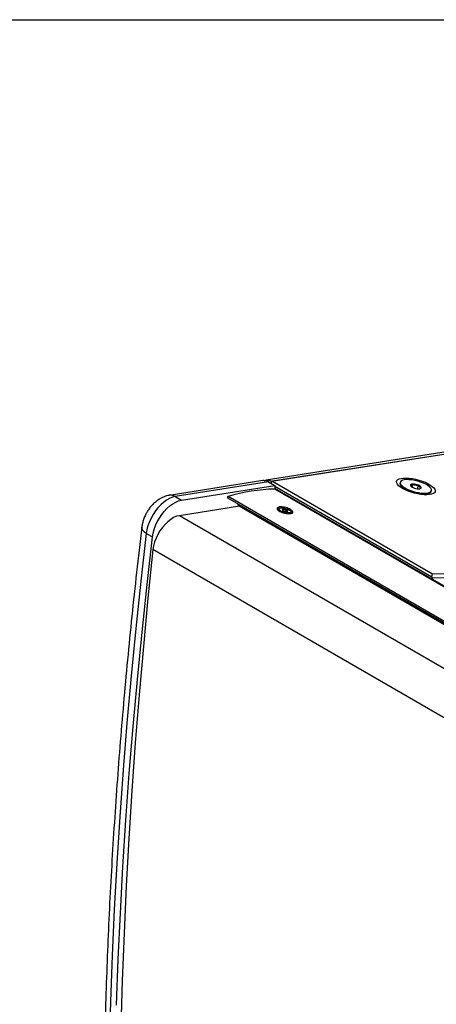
# Model space of a CAD drawing. Header units: inches. Extents: x 0.2 to 16.8, y 0.1 to 10.9.
# Tile 72 of 76: x 14.2 to 14.7, y 9.5 to 10.7. Entities that reach past the tile are written whole.
import ezdxf

# ---------------------------------------------------------------- set-up
doc = ezdxf.new("R2010")
doc.units = ezdxf.units.IN
doc.header["$MEASUREMENT"] = 0

msp = doc.modelspace()

# ---------------------------------------------------------------- linework, layer by layer
at = {"color": 7, "linetype": 'Continuous', "lineweight": 25}
for p, q in [((0.315, 10.685), (16.685, 10.685)), ((15.3898, 10.262), (14.516, 10.1248)), ((15.3972, 10.2605), (14.5228, 10.1232)), ((15.3955, 10.2602), (14.5237, 10.1233)), ((14.5119, 10.1241), (14.3978, 10.1062)), ((14.5187, 10.1225), (14.4052, 10.1047)), ((14.4128, 10.1003), (14.5264, 10.1181)), ((14.5187, 10.1225), (14.5264, 10.1181)), ((14.5228, 10.1232), (14.5213, 10.1211)), ((14.5215, 10.1209), (14.5237, 10.1233)), ((14.5237, 10.1233), (14.7187, 10.0108)), ((14.5264, 10.1181), (14.5264, 10.114)), ((14.5264, 10.1173), (14.7177, 10.0069)), ((15.5895, 9.501), (14.5264, 10.1147)), ((14.5265, 10.114), (15.5886, 9.5009)), ((15.5887, 9.5009), (14.5267, 10.114)), ((14.6792, 10.1222), (14.679, 10.1213)), ((14.6797, 10.1185), (14.6825, 10.1144)), ((14.6916, 10.1186), (14.6924, 10.1173)), ((14.6938, 10.1163), (14.6948, 10.12)), ((14.7003, 10.1143), (14.7014, 10.1185)), ((14.4052, 10.1047), (14.4128, 10.1003)), ((14.4693, 10.1027), (14.4687, 10.1034)), ((14.4687, 10.1034), (15.5288, 9.4915)), ((14.4804, 10.0962), (14.4693, 10.1027)), ((14.4695, 10.1051), (15.5316, 9.4919)), ((14.7105, 10.1069), (14.715, 10.1091)), ((14.717, 10.1111), (14.7173, 10.112)), ((14.4835, 10.0931), (14.4102, 10.0815)), ((14.4804, 10.0962), (14.4816, 10.0947)), ((14.4816, 10.0947), (15.5232, 9.4933)), ((14.4829, 10.0934), (15.5245, 9.4921)), ((14.5305, 10.0893), (14.5303, 10.0885)), ((14.5323, 10.0906), (14.5314, 10.0902)), ((14.5367, 10.0875), (14.5372, 10.0894)), ((14.5399, 10.0865), (14.5405, 10.0886)), ((15.4629, 9.4739), (14.4102, 10.0815)), ((14.5464, 10.0862), (14.5458, 10.087)), ((14.5465, 10.0842), (14.5467, 10.085)), ((14.3699, 10.06), (14.3775, 10.0556)), ((15.4405, 9.4271), (14.378, 10.0404)), ((14.7177, 10.0069), (14.7187, 10.0108)), ((14.7185, 10.0055), (14.7177, 10.0069)), ((14.8952, 10.0107), (14.7185, 10.0055)), ((14.7186, 10.0037), (14.7185, 10.0055)), ((14.7187, 10.0108), (14.894, 10.0159))]:
    msp.add_line(p, q, dxfattribs=at)
at = {"color": 7, "linetype": 'Continuous', "lineweight": 25, "flags": 128}
for points in [[(14.6821, 10.1146), (14.6794, 10.1163), (14.6773, 10.118), (14.6757, 10.1197), (14.6749, 10.1214), (14.6747, 10.1229), (14.6751, 10.1242), (14.6763, 10.1254), (14.678, 10.1263), (14.6804, 10.1269), (14.6832, 10.1273), (14.6865, 10.1273), (14.6902, 10.1271), (14.694, 10.1266), (14.698, 10.1258), (14.702, 10.1248), (14.7059, 10.1235), (14.7095, 10.1221), (14.7129, 10.1205), (14.7158, 10.1188), (14.7182, 10.1171), (14.72, 10.1153), (14.7212, 10.1137), (14.7218, 10.1121), (14.7217, 10.1106), (14.7209, 10.1094), (14.7194, 10.1084), (14.7173, 10.1076), (14.7147, 10.1071), (14.7116, 10.1069), (14.7082, 10.107), (14.7044, 10.1073), (14.7005, 10.108), (14.6965, 10.1089), (14.6925, 10.1101), (14.6887, 10.1114), (14.6852, 10.1129), (14.6821, 10.1146)], [(14.6791, 10.1214), (14.6796, 10.12), (14.6807, 10.1185), (14.6824, 10.1169), (14.6847, 10.1153), (14.6875, 10.1138), (14.6907, 10.1124), (14.6942, 10.1112), (14.6978, 10.1102), (14.7014, 10.1095), (14.7049, 10.109), (14.7082, 10.1088), (14.7111, 10.1089), (14.7135, 10.1094), (14.7154, 10.11), (14.7167, 10.111), (14.7173, 10.1122), (14.7172, 10.1135), (14.7164, 10.115), (14.715, 10.1166), (14.713, 10.1181), (14.7104, 10.1197), (14.7074, 10.1211), (14.7041, 10.1224), (14.7005, 10.1235), (14.6969, 10.1244), (14.6933, 10.125), (14.6899, 10.1253), (14.6868, 10.1254), (14.6841, 10.1251), (14.6819, 10.1246), (14.6803, 10.1237), (14.6794, 10.1227), (14.6791, 10.1214)], [(14.5265, 10.114), (14.5267, 10.114), (14.5267, 10.114)], [(14.679, 10.1213), (14.6789, 10.1205), (14.6793, 10.1191), (14.6804, 10.1176), (14.6822, 10.116), (14.6845, 10.1144), (14.6873, 10.1129), (14.6905, 10.1115), (14.6939, 10.1103), (14.6975, 10.1093), (14.7011, 10.1086), (14.7047, 10.1081), (14.7079, 10.1079), (14.7108, 10.108), (14.7133, 10.1085), (14.7152, 10.1092), (14.7164, 10.1101), (14.717, 10.1111)], [(14.6948, 10.12), (14.6941, 10.12), (14.6934, 10.1199), (14.6929, 10.1198), (14.6924, 10.1196), (14.6921, 10.1194), (14.6918, 10.1192), (14.6917, 10.1189), (14.6916, 10.1186)], [(14.7017, 10.1142), (14.7024, 10.1143), (14.703, 10.1143), (14.7036, 10.1144), (14.704, 10.1146), (14.7044, 10.1148), (14.7047, 10.115), (14.7048, 10.1153), (14.7048, 10.1156)], [(14.4052, 10.1047), (14.4017, 10.1039), (14.3982, 10.1024), (14.3945, 10.1003), (14.391, 10.0977), (14.3875, 10.0946), (14.3841, 10.0911), (14.381, 10.0872), (14.3782, 10.0829), (14.3757, 10.0785), (14.3736, 10.0739), (14.3719, 10.0692), (14.3707, 10.0646), (14.3699, 10.06)], [(14.3775, 10.0556), (14.3783, 10.0602), (14.3795, 10.0648), (14.3812, 10.0695), (14.3833, 10.0741), (14.3858, 10.0785), (14.3887, 10.0828), (14.3918, 10.0867), (14.3951, 10.0902), (14.3986, 10.0933), (14.4022, 10.0959), (14.4058, 10.098), (14.4093, 10.0995), (14.4128, 10.1003)], [(14.5311, 10.0877), (14.5306, 10.0886), (14.5306, 10.0895), (14.5313, 10.0901), (14.5314, 10.0902)], [(14.5352, 10.0911), (14.5373, 10.0909), (14.5396, 10.0904), (14.5418, 10.0897), (14.5437, 10.0888), (14.5451, 10.0878), (14.5459, 10.0868), (14.5461, 10.086), (14.5455, 10.0853), (14.5442, 10.0849), (14.5424, 10.0848), (14.5403, 10.085), (14.538, 10.0855), (14.5358, 10.0862), (14.5339, 10.0871), (14.5325, 10.0881), (14.5317, 10.089), (14.5316, 10.0899), (14.5322, 10.0906), (14.5334, 10.091), (14.5352, 10.0911)], [(14.4102, 10.0815), (14.4068, 10.0807), (14.4032, 10.0791), (14.3996, 10.077), (14.3961, 10.0742), (14.3927, 10.0709), (14.3895, 10.0672), (14.3865, 10.0631), (14.3839, 10.0587), (14.3818, 10.0542), (14.38, 10.0495), (14.3788, 10.0449), (14.378, 10.0404)], [(14.5464, 10.0862), (14.5467, 10.0853), (14.5464, 10.0845), (14.5461, 10.0843)], [(14.3699, 10.06), (14.3676, 10.0616), (14.3658, 10.0634), (14.3647, 10.0652), (14.3644, 10.067), (14.3644, 10.0676)], [(14.3699, 10.06), (14.3632, 10.002), (14.357, 9.9442), (14.3514, 9.8866), (14.3462, 9.8292), (14.3416, 9.7721), (14.3375, 9.7152), (14.3338, 9.6586), (14.3308, 9.6022), (14.3282, 9.5461), (14.3261, 9.4902), (14.3246, 9.4346)], [(14.3337, 9.4858), (14.3358, 9.5417), (14.3384, 9.5978), (14.3415, 9.6542), (14.3451, 9.7108), (14.3492, 9.7677), (14.3538, 9.8248), (14.359, 9.8822), (14.3647, 9.9398), (14.3708, 9.9976), (14.3775, 10.0556)], [(14.378, 10.0404), (14.3719, 9.9812), (14.3663, 9.9223), (14.3612, 9.8635), (14.3565, 9.805), (14.3523, 9.7467), (14.3487, 9.6887), (14.3455, 9.6309), (14.3428, 9.5733), (14.3406, 9.516), (14.3389, 9.4589)]]:
    msp.add_lwpolyline(points, dxfattribs=at)
at = {"color": 7, "linetype": 'Continuous', "lineweight": 25}
for centre, radius, start, end in [((14.535, 9.8739), 0.2402, 92.0271, 105.8168), ((14.6963, 10.1207), 0.00518, 204.5131, 255.7483), ((14.6942, 10.1019), 0.0181, 66.5391, 88.1512), ((14.7023, 10.1323), 0.0181, 246.5391, 268.1512), ((14.7001, 10.1135), 0.00518, 24.5131, 75.7483), ((14.3994, 10.0951), 0.0113, 58.7662, 98.1811), ((14.47, 10.1039), 0.00129, 109.9106, 199.2921), ((14.4852, 10.0972), 0.0044, 215.3781, 239.7144), ((14.5367, 10.088), 0.00139, 71.8202, 151.7361), ((14.5377, 10.0896), 0.00241, 202.0631, 255.9015), ((14.5368, 10.0803), 0.0091, 66.1005, 87.6128), ((14.5399, 10.0862), 0.00241, 22.0631, 75.9015), ((14.5408, 10.0956), 0.0091, 246.1005, 267.6128), ((14.5409, 10.0878), 0.00139, 251.8202, 331.7361)]:
    msp.add_arc(centre, radius, start, end, dxfattribs=at)
msp.add_ellipse((14.5187, 10.1062), major_axis=(-0.0088, 0.0173), ratio=0.575154, start_param=5.559796, end_param=6.09839, dxfattribs=at)
for points, knots in [([(14.5135, 10.1239), (14.5141, 10.1242), (14.5154, 10.1249), (14.5177, 10.125), (14.5202, 10.1245), (14.522, 10.1236), (14.5228, 10.1232)], [0, 0, 0, 0, 0.230865, 0.488831, 0.744925, 1, 1, 1, 1]), ([(14.6948, 10.12), (14.6942, 10.1194), (14.6933, 10.1185), (14.6922, 10.1182), (14.6918, 10.1185), (14.6916, 10.1186)], [0, 0, 0, 0, 0.4391279, 0.751376, 1, 1, 1, 1]), ([(14.7014, 10.1185), (14.701, 10.1184), (14.6998, 10.1182), (14.6978, 10.1183), (14.696, 10.1191), (14.6951, 10.1198), (14.6948, 10.12)], [0, 0, 0, 0, 0.180942, 0.506293, 0.843975, 1, 1, 1, 1]), ([(14.7048, 10.1156), (14.7043, 10.1157), (14.7032, 10.1157), (14.7021, 10.117), (14.7016, 10.1181), (14.7014, 10.1185)], [0, 0, 0, 0, 0.439128, 0.751376, 1, 1, 1, 1]), ([(14.7031, 10.1142), (14.7034, 10.1144), (14.7039, 10.1146), (14.7045, 10.1153), (14.7048, 10.1156)], [0, 0, 0, 0, 0.474737, 1, 1, 1, 1]), ([(14.3978, 10.1062), (14.3966, 10.106), (14.3942, 10.1055), (14.3906, 10.1042), (14.3868, 10.1024), (14.3831, 10.0999), (14.3796, 10.097), (14.3762, 10.0936), (14.3732, 10.0898), (14.3706, 10.0858), (14.3683, 10.0814), (14.3665, 10.0769), (14.3651, 10.0722), (14.3646, 10.0691), (14.3644, 10.0676)], [0, 0, 0, 0, 0.06492, 0.1420551, 0.221646, 0.3043936, 0.3896898, 0.4762787, 0.5630076, 0.649704, 0.7366923, 0.8244626, 0.913566, 1, 1, 1, 1]), ([(14.5458, 10.0841), (14.545, 10.084), (14.5434, 10.0838), (14.5402, 10.0842), (14.5369, 10.0849), (14.5339, 10.0861), (14.5314, 10.0874), (14.5297, 10.0888), (14.5291, 10.0902), (14.5296, 10.0913), (14.5311, 10.092), (14.5335, 10.0923), (14.5365, 10.0921), (14.5397, 10.0914), (14.5429, 10.0903), (14.5456, 10.089), (14.5475, 10.0876), (14.5485, 10.0862), (14.5484, 10.0851), (14.5474, 10.0844), (14.5462, 10.0841), (14.5458, 10.0841)], [0, 0, 0, 0, 0.05368, 0.10736, 0.161048, 0.214741, 0.268425, 0.3221, 0.375781, 0.429472, 0.483163, 0.536843, 0.590518, 0.644203, 0.697895, 0.751583, 0.80526, 0.858938, 0.912626, 0.966319, 1, 1, 1, 1]), ([(14.5355, 10.0887), (14.5357, 10.0886), (14.536, 10.0885), (14.5366, 10.0888), (14.537, 10.0892), (14.5372, 10.0894)], [0, 0, 0, 0, 0.439117, 0.751367, 1, 1, 1, 1]), ([(14.5359, 10.088), (14.5358, 10.0881), (14.5357, 10.0883), (14.5356, 10.0885), (14.5355, 10.0887)], [0, 0, 0, 0, 0.386669, 1, 1, 1, 1]), ([(14.5372, 10.0894), (14.5376, 10.0891), (14.5383, 10.0886), (14.5395, 10.0884), (14.5402, 10.0885), (14.5405, 10.0886)], [0, 0, 0, 0, 0.439117, 0.751367, 1, 1, 1, 1]), ([(14.5405, 10.0886), (14.5405, 10.0884), (14.5407, 10.088), (14.5412, 10.0874), (14.5417, 10.0872), (14.542, 10.0872), (14.5421, 10.0872)], [0, 0, 0, 0, 0.180942, 0.506293, 0.843975, 1, 1, 1, 1]), ([(14.5421, 10.0872), (14.5418, 10.0868), (14.5415, 10.0865), (14.5413, 10.0865), (14.5413, 10.0865)], [0, 0, 0, 0, 0.971679, 1, 1, 1, 1]), ([(14.3644, 10.0676), (14.3633, 10.0582), (14.3601, 10.0309), (14.355, 9.9858), (14.3495, 9.9325), (14.3444, 9.8793), (14.3398, 9.8264), (14.3355, 9.7736), (14.3318, 9.721), (14.3284, 9.6687), (14.3255, 9.6166), (14.3231, 9.5647), (14.3211, 9.513), (14.3195, 9.4616), (14.3183, 9.4104), (14.3176, 9.3594), (14.3174, 9.3087), (14.3176, 9.2582), (14.3182, 9.208), (14.3193, 9.158), (14.3208, 9.1083), (14.3227, 9.0589), (14.3251, 9.0098), (14.3279, 8.961), (14.3312, 8.9124), (14.3349, 8.8641), (14.3391, 8.8161), (14.3436, 8.7685), (14.3487, 8.7211), (14.3541, 8.6741), (14.3594, 8.6321), (14.363, 8.6059), (14.3644, 8.5952)], [0, 0, 0, 0, 0.018016, 0.052239, 0.086462, 0.120686, 0.15491, 0.189134, 0.223358, 0.257583, 0.291808, 0.326033, 0.360258, 0.394484, 0.42871, 0.462936, 0.497162, 0.531388, 0.565615, 0.599841, 0.634068, 0.668295, 0.702522, 0.736749, 0.770976, 0.805202, 0.839429, 0.873656, 0.907883, 0.942109, 0.976335, 1, 1, 1, 1])]:
    msp.add_open_spline(points, degree=3, knots=knots, dxfattribs=at)

doc.saveas('drawing.dxf')
